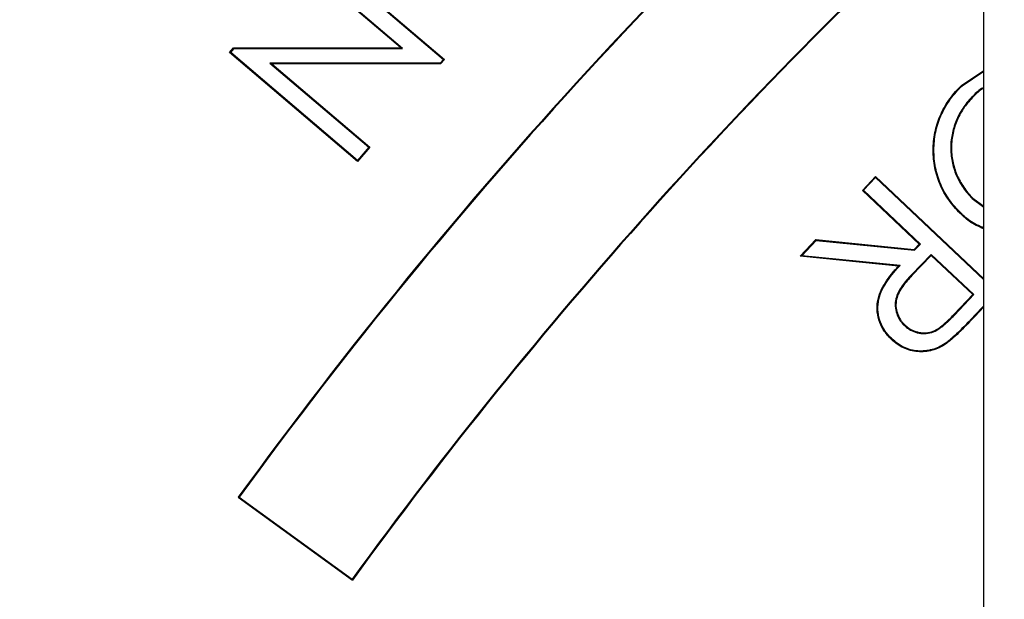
# Model space of a CAD drawing. Header units: millimetres. Extents: x 5255 to 12005, y 4675 to 12925.
# Tile 19 of 38: x 8534 to 8708, y 9009 to 9112. Entities that reach past the tile are written whole.
import ezdxf

# ---------------------------------------------------------------- set-up
doc = ezdxf.new("R2010")
doc.units = ezdxf.units.MM
doc.header["$LTSCALE"] = 5

msp = doc.modelspace()

# ---------------------------------------------------------------- linework, layer by layer
at = {"color": 7, "linetype": 'Continuous', "lineweight": 25}
for p, q in [((8704.53, 4775.2), (8704.53, 10175.2)), ((8586.22, 9124.25), (8608.9, 9104.95)), ((8586.24, 9124.06), (8608.71, 9104.93)), ((8601.11, 9107.02), (8583.97, 9121.61)), ((8601.47, 9106.89), (8584.16, 9121.62)), ((8570.81, 9106.15), (8571.5, 9106.96)), ((8571, 9106.17), (8570.81, 9106.15)), ((8593.49, 9086.85), (8570.81, 9106.15)), ((8571, 9106.17), (8571.56, 9106.83)), ((8593.47, 9087.04), (8571, 9106.17)), ((8571.5, 9106.96), (8601.11, 9107.02)), ((8571.56, 9106.83), (8571.5, 9106.96)), ((8571.56, 9106.83), (8601.47, 9106.89)), ((8601.47, 9106.89), (8601.11, 9107.02)), ((8577.93, 9104.29), (8578.29, 9104.16)), ((8608.16, 9104.29), (8577.93, 9104.29)), ((8577.93, 9104.29), (8595.46, 9089.37)), ((8608.22, 9104.16), (8578.29, 9104.16)), ((8578.29, 9104.16), (8595.64, 9089.38)), ((8608.71, 9104.93), (8608.16, 9104.29)), ((8608.16, 9104.29), (8608.22, 9104.16)), ((8608.9, 9104.95), (8608.22, 9104.16)), ((8608.71, 9104.93), (8608.9, 9104.95)), ((8700.6, 9100.37), (8704.53, 9102.98)), ((8700.69, 9100.27), (8704.53, 9102.83)), ((8700.69, 9100.27), (8700.6, 9100.37)), ((8702.61, 9098.45), (8702.7, 9098.36)), ((8595.46, 9089.37), (8593.47, 9087.04)), ((8595.64, 9089.38), (8593.49, 9086.85)), ((8595.46, 9089.37), (8595.64, 9089.38)), ((8593.47, 9087.04), (8593.49, 9086.85)), ((8683.02, 9081.72), (8685.34, 9084.17)), ((8683.2, 9081.73), (8685.34, 9083.99)), ((8685.34, 9083.99), (8685.34, 9084.17)), ((8685.34, 9084.17), (8704.53, 9066.02)), ((8685.34, 9083.99), (8704.53, 9065.84)), ((8683.2, 9081.73), (8683.02, 9081.72)), ((8693.09, 9072.19), (8683.02, 9081.72)), ((8693.27, 9072.2), (8683.2, 9081.73)), ((8702.46, 9080.27), (8702.55, 9080.36)), ((8702.46, 9080.27), (8704.53, 9078.75)), ((8702.55, 9080.36), (8704.53, 9078.91)), ((8700.15, 9078.02), (8700.06, 9077.93)), ((8671.96, 9070.03), (8674.76, 9073)), ((8672.24, 9070.13), (8674.81, 9072.86)), ((8674.81, 9072.86), (8674.76, 9073)), ((8674.76, 9073), (8692.19, 9071.24)), ((8674.81, 9072.86), (8692.24, 9071.11)), ((8692.19, 9071.24), (8693.09, 9072.19)), ((8692.24, 9071.11), (8692.19, 9071.24)), ((8692.24, 9071.11), (8693.27, 9072.2)), ((8693.27, 9072.2), (8693.09, 9072.19)), ((8672.24, 9070.13), (8671.96, 9070.03)), ((8689.4, 9068.3), (8671.96, 9070.03)), ((8689.67, 9068.4), (8672.24, 9070.13)), ((8695.19, 9070.38), (8691.68, 9066.74)), ((8695.2, 9070.2), (8691.78, 9066.65)), ((8702.74, 9063.24), (8695.19, 9070.38)), ((8695.19, 9070.38), (8695.2, 9070.2)), ((8702.56, 9063.24), (8695.2, 9070.2)), ((8689.67, 9068.4), (8689.4, 9068.3)), ((8691.68, 9066.74), (8691.78, 9066.65)), ((8699.22, 9059.71), (8702.56, 9063.24)), ((8699.31, 9059.62), (8702.74, 9063.24)), ((8702.74, 9063.24), (8702.56, 9063.24)), ((8704.53, 9061.26), (8702.83, 9059.46)), ((8704.53, 9061.07), (8702.92, 9059.37)), ((8699.31, 9059.62), (8699.22, 9059.71)), ((8702.83, 9059.46), (8702.92, 9059.37)), ((8690.47, 9057.74), (8690.56, 9057.83)), ((8572.52, 9027.34), (8572.34, 9027.31)), ((8572.34, 9027.31), (8592.57, 9012.62)), ((8572.52, 9027.34), (8592.54, 9012.8)), ((8592.54, 9012.8), (8592.57, 9012.62))]:
    msp.add_line(p, q, dxfattribs=at)
at = {"color": 7, "linetype": 'Continuous', "lineweight": 25, "flags": 128}
for points in [[(8688.24, 9055.39), (8688.2, 9055.35), (8688.15, 9055.29)], [(8697.66, 9054.58), (8697.69, 9054.53), (8697.73, 9054.47)]]:
    msp.add_lwpolyline(points, dxfattribs=at)
at = {"color": 7, "linetype": 'Continuous', "lineweight": 25}
for centre, radius, start, end in [((9004.53, 8675.2), 1975, 94.60979, 178.62187), ((9004.53, 8675.2), 1971.39, 95.56318, 178.61935), ((9004.53, 8675.2), 1970, 95.61223, 178.61837), ((9260.01, 8527.7), 850, 130.80623, 144), ((9260.01, 8527.7), 849.87, 130.81385, 143.99117), ((9260.01, 8527.7), 825.13, 132.31447, 143.99091), ((9260.01, 8527.7), 825, 132.32274, 144)]:
    msp.add_arc(centre, radius, start, end, dxfattribs=at)
at = {"color": 8, "linetype": 'Continuous', "lineweight": 25}
for points, knots in [([(7550.78, 8009.96), (7548.91, 8013.76), (7532.09, 8047.93), (7505.85, 8114.93), (7473.99, 8207), (7449.41, 8297.27), (7430.63, 8385.02), (7416.78, 8473.85), (7407.88, 8563.3), (7404, 8652.97), (7405.21, 8742.73), (7411.64, 8832.42), (7423.19, 8921.91), (7439.76, 9010.75), (7461.26, 9098.53), (7487.6, 9184.83), (7518.73, 9269.38), (7554.7, 9352), (7595.35, 9432.6), (7640.5, 9510.93), (7689.93, 9586.64), (7743.42, 9659.35), (7800.75, 9728.75), (7861.9, 9794.66), (7926.67, 9857.05), (7994.91, 9915.85), (8066.3, 9970.78), (8140.5, 10021.59), (8216.94, 10067.83), (8295.48, 10109.45), (8375.92, 10146.49), (8458.37, 10179.22), (8542.56, 10207.03), (8608.06, 10225.83), (8645.74, 10233.7), (8654.53, 10235.53)], [0, 0, 0, 0, 0.00447, 0.040156, 0.075735, 0.10718, 0.138726, 0.170322, 0.201917, 0.233462, 0.264907, 0.296518, 0.32823, 0.359994, 0.391758, 0.423472, 0.455084, 0.486711, 0.518437, 0.550215, 0.581993, 0.61372, 0.645347, 0.676858, 0.708467, 0.740126, 0.771785, 0.803394, 0.834904, 0.865936, 0.897063, 0.928238, 0.959412, 0.990538, 1, 1, 1, 1]), ([(8654.53, 10183.97), (8642.46, 10181.36), (8597.25, 10171.57), (8520.51, 10147.86), (8424.84, 10113.12), (8331.85, 10071.87), (8246.13, 10027.06), (8167.55, 9979.52), (8095.65, 9930.3), (8026.49, 9877.07), (7960.37, 9820.11), (7897.62, 9759.66), (7838.38, 9695.81), (7782.83, 9628.57), (7731.01, 9558.12), (7683.12, 9484.77), (7639.38, 9408.89), (7600, 9330.8), (7565.16, 9250.75), (7535, 9168.84), (7509.49, 9085.25), (7488.66, 9000.22), (7472.61, 8914.17), (7461.42, 8827.48), (7455.19, 8740.6), (7454.02, 8653.66), (7457.78, 8566.81), (7466.39, 8480.17), (7479.81, 8394.13), (7498.01, 8309.13), (7521.96, 8221.19), (7552.94, 8131.68), (7578.32, 8066.85), (7594.35, 8034.32), (7595.97, 8031.03)], [0, 0, 0, 0, 0.013492, 0.050553, 0.087654, 0.124716, 0.161658, 0.193306, 0.225053, 0.25685, 0.288647, 0.320395, 0.352043, 0.383807, 0.415672, 0.447588, 0.479504, 0.511368, 0.543132, 0.574876, 0.606721, 0.638618, 0.670514, 0.702358, 0.734102, 0.765675, 0.797349, 0.829073, 0.860798, 0.892473, 0.924047, 0.960353, 0.995996, 1, 1, 1, 1]), ([(7639.88, 8051.5), (7638.14, 8055.28), (7627.51, 8078.3), (7610.41, 8121.6), (7588.79, 8181.34), (7569.93, 8242.17), (7553.66, 8303.83), (7540, 8366.74), (7529.1, 8430.64), (7521.04, 8495.61), (7515.99, 8561.04), (7514.04, 8625.38), (7515, 8688.32), (7519.09, 8757.07), (7527.53, 8832.86), (7541.62, 8915.3), (7558.98, 8990.45), (7578.31, 9058.3), (7598.23, 9118.28), (7620.4, 9176.66), (7647.53, 9240.1), (7680.96, 9308.85), (7721.75, 9382.14), (7763.06, 9447.58), (7803.75, 9505.55), (7842.81, 9556.48), (7884.01, 9605.73), (7927.35, 9653.32), (7972.87, 9699.2), (8020.85, 9743.6), (8071.19, 9786.24), (8123.98, 9827.11), (8178.76, 9865.74), (8234.13, 9901.16), (8289.7, 9933.39), (8351.88, 9966.05), (8422.58, 9998.77), (8502.13, 10030.2), (8577.14, 10054.85), (8644.69, 10073.57), (8685.3, 10082.39), (8704.53, 10086.57)], [0, 0, 0, 0, 0.004768, 0.029092, 0.053449, 0.077805, 0.102337, 0.126868, 0.151962, 0.177056, 0.202352, 0.227648, 0.251308, 0.274968, 0.307083, 0.339224, 0.37134, 0.395873, 0.420406, 0.444009, 0.467612, 0.499602, 0.531615, 0.563604, 0.588013, 0.612423, 0.636748, 0.661073, 0.685574, 0.710075, 0.735145, 0.760216, 0.78549, 0.810763, 0.83426, 0.857758, 0.889688, 0.921647, 0.953577, 0.978017, 1, 1, 1, 1]), ([(8704.53, 10061), (8680.59, 10055.68), (8629.11, 10044.24), (8551.61, 10020.84), (8472.01, 9992.26), (8394.3, 9959.13), (8318.83, 9921.79), (8245.04, 9879.82), (8173.18, 9833.08), (8103.43, 9781.63), (8036.79, 9726.24), (7973.54, 9667.23), (7914, 9604.93), (7855.33, 9535.99), (7798.45, 9459.88), (7744.26, 9376.34), (7695.73, 9289.49), (7653.15, 9199.89), (7618.74, 9112.95), (7591.59, 9029.31), (7570.6, 8949.43), (7554.19, 8868.42), (7542.47, 8786.67), (7535.55, 8704.55), (7533.53, 8621.48), (7536.73, 8537.61), (7545.14, 8453.12), (7558.64, 8369.09), (7577.04, 8285.93), (7600.44, 8204.11), (7626.37, 8128.23), (7647.1, 8080.74), (7656.48, 8059.25)], [0, 0, 0, 0, 0.027851, 0.059905, 0.092018, 0.124134, 0.156195, 0.188143, 0.221215, 0.254397, 0.28764, 0.320887, 0.35408, 0.387158, 0.425625, 0.464216, 0.502849, 0.541441, 0.579909, 0.612067, 0.644329, 0.676639, 0.708945, 0.741196, 0.773346, 0.806462, 0.839687, 0.872972, 0.90626, 0.939495, 0.972617, 1, 1, 1, 1]), ([(7700.17, 8079.62), (7697.51, 8085.65), (7683.17, 8118.16), (7661.83, 8178.94), (7636.72, 8260.83), (7617.02, 8343.21), (7602.08, 8425.58), (7591.75, 8509.4), (7586.2, 8594.45), (7585.58, 8680.45), (7589.94, 8765.88), (7599.24, 8850.46), (7613.34, 8933.95), (7632.41, 9017.37), (7656.61, 9100.41), (7685.99, 9182.76), (7719.8, 9262.32), (7757.74, 9338.89), (7799.48, 9412.35), (7845.84, 9484.15), (7896.85, 9553.96), (7952.47, 9621.45), (8011.26, 9685.02), (8073.19, 9744.3), (8138.14, 9798.91), (8207.51, 9850.05), (8281.26, 9897.18), (8359.09, 9940), (8435.06, 9975.5), (8508.3, 10004.53), (8578.21, 10027.84), (8643.64, 10046.31), (8686.13, 10055.16), (8704.53, 10058.99)], [0, 0, 0, 0, 0.007854, 0.042348, 0.076814, 0.110199, 0.143609, 0.176994, 0.211324, 0.245682, 0.280011, 0.31378, 0.347575, 0.381343, 0.416112, 0.450909, 0.485677, 0.519126, 0.552601, 0.586049, 0.620486, 0.654951, 0.689387, 0.722583, 0.755812, 0.789006, 0.823534, 0.858101, 0.892629, 0.921152, 0.949697, 0.97822, 1, 1, 1, 1])]:
    msp.add_open_spline(points, degree=3, knots=knots, dxfattribs=at)
at = {"color": 7, "linetype": 'Continuous', "lineweight": 25}
for points, knots in [([(7764.31, 8109.53), (7757.7, 8123.77), (7738.61, 8164.9), (7712.85, 8235.52), (7686.73, 8320.96), (7666.49, 8408.22), (7651.96, 8496.5), (7643.25, 8585.23), (7640.29, 8674.22), (7643.14, 8763.48), (7651.86, 8852.61), (7666.4, 8940.94), (7686.63, 9027.82), (7712.41, 9113.03), (7743.76, 9196.59), (7780.63, 9278.17), (7822.78, 9357.17), (7869.84, 9433.03), (7921.62, 9505.46), (7978.07, 9574.5), (8039.11, 9639.95), (8104.35, 9701.29), (8173.29, 9758.06), (8245.56, 9810.07), (8321.16, 9857.25), (8399.94, 9899.62), (8481.51, 9936.48), (8551.79, 9963.79), (8595.33, 9976.58), (8610.32, 9980.99)], [0, 0, 0, 0, 0.020258, 0.058481, 0.096847, 0.135471, 0.173942, 0.212193, 0.250406, 0.288729, 0.327327, 0.365856, 0.404126, 0.442331, 0.480628, 0.519177, 0.55775, 0.596056, 0.634265, 0.672531, 0.711034, 0.749635, 0.787969, 0.826172, 0.864417, 0.902855, 0.941478, 0.97984, 1, 1, 1, 1]), ([(8604.53, 9967.54), (8592.66, 9964.03), (8552.54, 9952.16), (8485.98, 9926.08), (8405.28, 9889.67), (8327.17, 9847.62), (8252, 9800.63), (8180.09, 9748.85), (8111.77, 9692.49), (8047.32, 9631.78), (7986.94, 9567.07), (7930.95, 9498.61), (7879.48, 9426.54), (7832.72, 9351.2), (7790.95, 9272.86), (7754.51, 9192.12), (7723.45, 9109.35), (7697.88, 9024.86), (7677.84, 8938.74), (7663.41, 8851.34), (7654.75, 8762.96), (7651.94, 8674.31), (7654.86, 8585.79), (7663.51, 8497.81), (7677.9, 8410.52), (7697.85, 8324.25), (7723.7, 8239.52), (7749.27, 8169.39), (7768.23, 8128.5), (7774.77, 8114.4)], [0, 0, 0, 0, 0.016163, 0.054649, 0.093253, 0.131798, 0.170451, 0.208997, 0.247482, 0.286073, 0.324602, 0.363034, 0.401531, 0.440226, 0.478806, 0.517436, 0.555871, 0.594231, 0.632678, 0.671308, 0.709894, 0.748602, 0.787114, 0.82553, 0.864013, 0.902615, 0.941123, 0.979703, 1, 1, 1, 1]), ([(8700.06, 9077.93), (8699.7, 9078.31), (8699.35, 9078.69), (8698.68, 9079.5), (8698.37, 9079.92), (8697.49, 9081.22), (8697, 9082.15), (8696.23, 9084.09), (8695.95, 9085.1), (8695.6, 9087.16), (8695.53, 9088.21), (8695.58, 9090.3), (8695.7, 9091.34), (8696.16, 9093.38), (8696.5, 9094.37), (8697.16, 9095.79), (8697.4, 9096.26), (8697.94, 9097.15), (8698.23, 9097.59), (8698.85, 9098.43), (8699.17, 9098.84), (8699.87, 9099.62), (8700.23, 9099.99), (8700.6, 9100.37)], [0, 0, 0, 0, 0.0625, 0.0625, 0.125, 0.125, 0.25, 0.25, 0.375, 0.375, 0.5, 0.5, 0.625, 0.625, 0.75, 0.75, 0.8125, 0.8125, 0.875, 0.875, 0.9375, 0.9375, 1, 1, 1, 1]), ([(8700.15, 9078.02), (8699.8, 9078.4), (8699.44, 9078.78), (8698.78, 9079.58), (8698.47, 9079.99), (8697.61, 9081.28), (8697.12, 9082.2), (8696.35, 9084.13), (8696.07, 9085.13), (8695.73, 9087.17), (8695.66, 9088.21), (8695.71, 9090.28), (8695.83, 9091.32), (8696.28, 9093.34), (8696.63, 9094.32), (8697.28, 9095.73), (8697.52, 9096.19), (8698.05, 9097.08), (8698.34, 9097.51), (8698.95, 9098.35), (8699.27, 9098.76), (8699.96, 9099.53), (8700.32, 9099.9), (8700.69, 9100.27)], [0.0001267, 0.0001267, 0.0001267, 0.0001267, 0.0625, 0.0625, 0.125, 0.125, 0.25, 0.25, 0.375, 0.375, 0.5, 0.5, 0.625, 0.625, 0.75, 0.75, 0.8125, 0.8125, 0.875, 0.875, 0.9375, 0.9375, 0.9998666, 0.9998666, 0.9998666, 0.9998666]), ([(8704.53, 9099.95), (8704.48, 9099.94), (8703.73, 9099.62), (8703.15, 9099.02), (8702.61, 9098.45)], [0, 0, 0, 0, 0.057191, 1, 1, 1, 1]), ([(8704.53, 9099.81), (8704.5, 9099.8), (8703.78, 9099.49), (8703.23, 9098.91), (8702.7, 9098.36)], [0, 0, 0, 0, 0.0382436, 1, 1, 1, 1]), ([(8702.61, 9098.45), (8702.61, 9098.45), (8702.61, 9098.45), (8702.61, 9098.45), (8702.31, 9098.15), (8702.01, 9097.85), (8701.47, 9097.2), (8701.21, 9096.87), (8700.48, 9095.83), (8700.07, 9095.09), (8699.56, 9093.93), (8699.41, 9093.53), (8699.15, 9092.73), (8699.04, 9092.32), (8698.86, 9091.49), (8698.79, 9091.07), (8698.69, 9090.24), (8698.66, 9089.81), (8698.65, 9088.97), (8698.67, 9088.54), (8698.76, 9087.7), (8698.81, 9087.28), (8698.98, 9086.45), (8699.08, 9086.04), (8699.33, 9085.23), (8699.47, 9084.83), (8699.81, 9084.06), (8699.99, 9083.68), (8700.39, 9082.93), (8700.61, 9082.57), (8701.09, 9081.87), (8701.34, 9081.53), (8701.88, 9080.88), (8702.17, 9080.57), (8702.45, 9080.27), (8702.45, 9080.27), (8702.46, 9080.27), (8702.46, 9080.27)], [-0.000121, -0.000121, -0.000121, -0.000121, 0, 0, 0, 0.0625, 0.0625, 0.125, 0.125, 0.25, 0.25, 0.3125, 0.3125, 0.375, 0.375, 0.4375, 0.4375, 0.5, 0.5, 0.5625, 0.5625, 0.625, 0.625, 0.6875, 0.6875, 0.75, 0.75, 0.8125, 0.8125, 0.875, 0.875, 0.9375, 0.9375, 1, 1, 1, 1.000137, 1.000137, 1.000137, 1.000137]), ([(8702.7, 9098.36), (8702.4, 9098.06), (8702.11, 9097.76), (8701.57, 9097.12), (8701.31, 9096.79), (8700.59, 9095.76), (8700.18, 9095.03), (8699.68, 9093.88), (8699.53, 9093.49), (8699.28, 9092.69), (8699.16, 9092.29), (8698.98, 9091.47), (8698.92, 9091.06), (8698.82, 9090.22), (8698.79, 9089.81), (8698.78, 9088.97), (8698.8, 9088.55), (8698.89, 9087.72), (8698.94, 9087.3), (8699.11, 9086.48), (8699.21, 9086.08), (8699.45, 9085.28), (8699.59, 9084.88), (8699.92, 9084.11), (8700.11, 9083.74), (8700.5, 9083), (8700.72, 9082.64), (8701.19, 9081.95), (8701.45, 9081.62), (8701.98, 9080.97), (8702.26, 9080.66), (8702.55, 9080.36)], [0, 0, 0, 0, 0.0625, 0.0625, 0.125, 0.125, 0.25, 0.25, 0.3125, 0.3125, 0.375, 0.375, 0.4375, 0.4375, 0.5, 0.5, 0.5625, 0.5625, 0.625, 0.625, 0.6875, 0.6875, 0.75, 0.75, 0.8125, 0.8125, 0.875, 0.875, 0.9375, 0.9375, 1, 1, 1, 1]), ([(8704.53, 9074.9), (8703.63, 9075.3), (8701.95, 9076.03), (8700.66, 9077.33), (8700.06, 9077.93)], [0, 0, 0, 0, 0.536328, 1, 1, 1, 1]), ([(8704.53, 9075.05), (8703.66, 9075.43), (8702.01, 9076.15), (8700.75, 9077.42), (8700.15, 9078.02)], [0, 0, 0, 0, 0.529415, 1, 1, 1, 1]), ([(8688.15, 9055.29), (8687.94, 9055.51), (8687.72, 9055.73), (8687.31, 9056.2), (8687.12, 9056.44), (8686.59, 9057.2), (8686.29, 9057.75), (8685.85, 9058.91), (8685.71, 9059.52), (8685.58, 9060.75), (8685.6, 9061.37), (8685.8, 9062.59), (8685.98, 9063.19), (8686.46, 9064.33), (8686.75, 9064.88), (8687.43, 9065.91), (8687.79, 9066.41), (8688.56, 9067.38), (8688.98, 9067.84), (8689.4, 9068.3)], [0, 0, 0, 0, 0.0625, 0.0625, 0.125, 0.125, 0.25, 0.25, 0.375, 0.375, 0.5, 0.5, 0.625, 0.625, 0.75, 0.75, 0.875, 0.875, 1, 1, 1, 1]), ([(8688.24, 9055.39), (8688.03, 9055.61), (8687.81, 9055.83), (8687.41, 9056.28), (8687.22, 9056.52), (8686.7, 9057.27), (8686.41, 9057.81), (8685.97, 9058.94), (8685.83, 9059.54), (8685.71, 9060.75), (8685.73, 9061.36), (8685.93, 9062.56), (8686.1, 9063.15), (8686.57, 9064.27), (8686.87, 9064.81), (8687.53, 9065.84), (8687.9, 9066.34), (8688.66, 9067.3), (8689.07, 9067.75), (8689.49, 9068.21), (8689.55, 9068.27), (8689.61, 9068.34), (8689.67, 9068.4)], [0.000253, 0.000253, 0.000253, 0.000253, 0.0625, 0.0625, 0.125, 0.125, 0.25, 0.25, 0.375, 0.375, 0.5, 0.5, 0.625, 0.625, 0.75, 0.75, 0.875, 0.875, 1, 1, 1, 1.017638, 1.017638, 1.017638, 1.017638]), ([(8691.68, 9066.74), (8691.68, 9066.74), (8691.68, 9066.74), (8691.68, 9066.74), (8691.39, 9066.43), (8691.11, 9066.11), (8690.56, 9065.47), (8690.29, 9065.13), (8689.8, 9064.43), (8689.57, 9064.07), (8689.18, 9063.3), (8689.03, 9062.89), (8688.84, 9062.05), (8688.8, 9061.61), (8688.85, 9060.74), (8688.94, 9060.31), (8689.21, 9059.49), (8689.4, 9059.1), (8689.75, 9058.55), (8689.88, 9058.37), (8690.17, 9058.05), (8690.32, 9057.89), (8690.46, 9057.74), (8690.47, 9057.74), (8690.47, 9057.74), (8690.47, 9057.74)], [-0.000136, -0.000136, -0.000136, -0.000136, 0, 0, 0, 0.125, 0.125, 0.25, 0.25, 0.375, 0.375, 0.5, 0.5, 0.625, 0.625, 0.75, 0.75, 0.875, 0.875, 0.9375, 0.9375, 1, 1, 1, 1.000494, 1.000494, 1.000494, 1.000494]), ([(8691.78, 9066.65), (8691.49, 9066.34), (8691.21, 9066.03), (8690.66, 9065.38), (8690.4, 9065.06), (8689.91, 9064.36), (8689.68, 9064.01), (8689.3, 9063.25), (8689.16, 9062.85), (8688.97, 9062.03), (8688.93, 9061.6), (8688.98, 9060.76), (8689.06, 9060.34), (8689.33, 9059.54), (8689.51, 9059.16), (8689.86, 9058.62), (8689.98, 9058.45), (8690.26, 9058.14), (8690.41, 9057.99), (8690.56, 9057.83)], [0, 0, 0, 0, 0.125, 0.125, 0.25, 0.25, 0.375, 0.375, 0.5, 0.5, 0.625, 0.625, 0.75, 0.75, 0.875, 0.875, 0.9375, 0.9375, 1, 1, 1, 1]), ([(8690.47, 9057.74), (8690.47, 9057.74), (8690.47, 9057.74), (8690.47, 9057.74), (8690.63, 9057.6), (8690.79, 9057.46), (8691.14, 9057.19), (8691.32, 9057.07), (8691.89, 9056.76), (8692.3, 9056.6), (8693.14, 9056.39), (8693.57, 9056.34), (8694.43, 9056.35), (8694.87, 9056.42), (8695.7, 9056.67), (8696.09, 9056.86), (8696.64, 9057.21), (8696.81, 9057.34), (8697.15, 9057.59), (8697.32, 9057.72), (8697.65, 9058), (8697.8, 9058.14), (8698.12, 9058.42), (8698.27, 9058.57), (8698.73, 9059.01), (8699.02, 9059.32), (8699.31, 9059.62), (8699.31, 9059.62), (8699.31, 9059.62), (8699.31, 9059.62)], [-0.000495, -0.000495, -0.000495, -0.000495, 0, 0, 0, 0.0625, 0.0625, 0.125, 0.125, 0.25, 0.25, 0.375, 0.375, 0.5, 0.5, 0.625, 0.625, 0.6875, 0.6875, 0.75, 0.75, 0.8125, 0.8125, 0.875, 0.875, 1, 1, 1, 1.00006, 1.00006, 1.00006, 1.00006]), ([(8690.56, 9057.83), (8690.72, 9057.7), (8690.88, 9057.56), (8691.21, 9057.3), (8691.39, 9057.19), (8691.94, 9056.88), (8692.34, 9056.73), (8693.16, 9056.52), (8693.58, 9056.47), (8694.42, 9056.48), (8694.84, 9056.54), (8695.65, 9056.79), (8696.03, 9056.97), (8696.57, 9057.31), (8696.74, 9057.44), (8697.07, 9057.69), (8697.24, 9057.82), (8697.56, 9058.09), (8697.72, 9058.24), (8698.03, 9058.52), (8698.18, 9058.66), (8698.63, 9059.1), (8698.93, 9059.41), (8699.22, 9059.71)], [0, 0, 0, 0, 0.0625, 0.0625, 0.125, 0.125, 0.25, 0.25, 0.375, 0.375, 0.5, 0.5, 0.625, 0.625, 0.6875, 0.6875, 0.75, 0.75, 0.8125, 0.8125, 0.875, 0.875, 1, 1, 1, 1]), ([(8702.83, 9059.46), (8702, 9058.6), (8701.18, 9057.74), (8699.91, 9056.49), (8699.47, 9056.08), (8698.81, 9055.49), (8698.59, 9055.29), (8698.13, 9054.92), (8697.9, 9054.75), (8697.66, 9054.58)], [0.000047, 0.000047, 0.000047, 0.000047, 0.5, 0.5, 0.75, 0.75, 0.875, 0.875, 0.9996045, 0.9996045, 0.9996045, 0.9996045]), ([(8702.92, 9059.37), (8702.1, 9058.51), (8701.28, 9057.65), (8700, 9056.4), (8699.56, 9055.99), (8698.9, 9055.39), (8698.68, 9055.19), (8698.21, 9054.82), (8697.97, 9054.64), (8697.73, 9054.47)], [0, 0, 0, 0, 0.5, 0.5, 0.75, 0.75, 0.875, 0.875, 1, 1, 1, 1]), ([(8697.73, 9054.47), (8697.36, 9054.24), (8696.99, 9054.01), (8696.2, 9053.65), (8695.79, 9053.5), (8694.53, 9053.15), (8693.66, 9053.07), (8691.92, 9053.2), (8691.07, 9053.43), (8689.89, 9053.99), (8689.52, 9054.22), (8688.81, 9054.72), (8688.48, 9055), (8688.15, 9055.29)], [0, 0, 0, 0, 0.125, 0.125, 0.25, 0.25, 0.5, 0.5, 0.75, 0.75, 0.875, 0.875, 1, 1, 1, 1]), ([(8697.66, 9054.58), (8697.29, 9054.35), (8696.93, 9054.13), (8696.15, 9053.77), (8695.75, 9053.62), (8694.52, 9053.28), (8693.65, 9053.2), (8691.95, 9053.33), (8691.11, 9053.55), (8689.96, 9054.11), (8689.59, 9054.33), (8688.89, 9054.82), (8688.57, 9055.1), (8688.24, 9055.39)], [0.0002718, 0.0002718, 0.0002718, 0.0002718, 0.125, 0.125, 0.25, 0.25, 0.5, 0.5, 0.75, 0.75, 0.875, 0.875, 0.9996406, 0.9996406, 0.9996406, 0.9996406])]:
    msp.add_open_spline(points, degree=3, knots=knots, dxfattribs=at)

doc.saveas('drawing.dxf')
